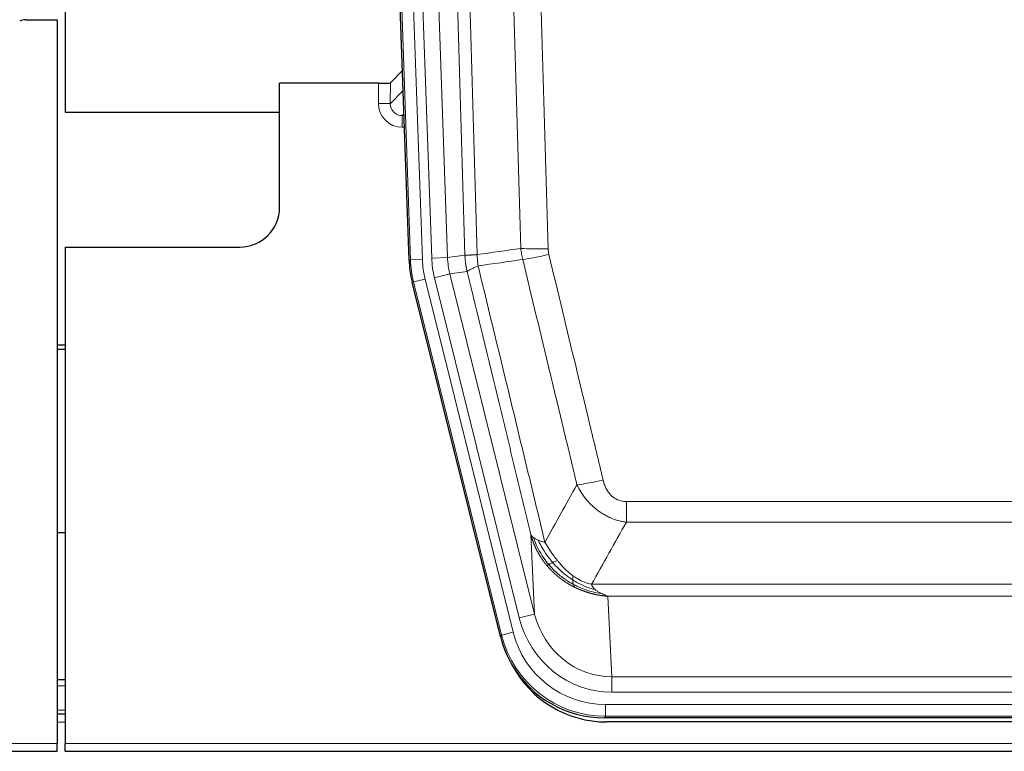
# Model space of a CAD drawing. Header units: inches. Extents: x 0 to 17820, y -10 to 12600.
# Tile 13 of 256: x 3253 to 3501, y 3936 to 4120. Entities that reach past the tile are written whole.
import ezdxf

# ---------------------------------------------------------------- set-up
doc = ezdxf.new("R2010")
doc.units = ezdxf.units.IN
doc.layers.add('1', color=7, linetype='Continuous', true_color=0xffffff)

msp = doc.modelspace()

# ---------------------------------------------------------------- linework, layer by layer
at = {"layer": '1', "color": 2, "linetype": 'Continuous', "lineweight": 25}
for p, q in [((3264.143, 4520.077), (3264.143, 4096.566)), ((3350.739, 4059.301), (3337.621, 4434.947)), ((3254.186, 4119.816), (3262.143, 4119.816)), ((3262.143, 4119.816), (3262.143, 3937.537)), ((3349.072, 4107.038), (3346.045, 4103.903)), ((3343.046, 4103.802), (3318.143, 4103.802)), ((3318.143, 4072.566), (3318.143, 4103.802)), ((3264.143, 4096.566), (3318.142, 4096.566)), ((3264.143, 4062.566), (3308.143, 4062.566)), ((3264.143, 4062.566), (3264.143, 3937.537)), ((3373.778, 3964.462), (3351.524, 4053.719)), ((3264.143, 4037.834), (3262.143, 4037.834)), ((3262.143, 4036.834), (3264.143, 4036.834)), ((3264.146, 3990.566), (3262.158, 3990.566)), ((3264.141, 3953.566), (3262.127, 3953.566)), ((3264.141, 3944.967), (3262.127, 3944.967)), ((3616.346, 3944.022), (3399.94, 3944.022)), ((3615.755, 3942.979), (3400.532, 3942.979)), ((2774.143, 3935.589), (3262.143, 3935.589)), ((3262.143, 3935.589), (3262.143, 3937.537)), ((3264.143, 3935.589), (3264.143, 3937.537)), ((3264.143, 3935.589), (3752.143, 3935.589))]:
    msp.add_line(p, q, dxfattribs=at)
at = {"layer": '1', "color": 110, "linetype": 'Continuous', "lineweight": 13}
for p, q in [((3351.113, 4059.354), (3338.002, 4434.797)), ((3340.996, 4434.901), (3354.107, 4059.458)), ((3343.388, 4433.959), (3356.454, 4059.788)), ((3347.38, 4434.098), (3360.446, 4059.927)), ((3343.036, 4098.754), (3343.046, 4103.802)), ((3346.045, 4103.903), (3346.034, 4098.672)), ((3346.034, 4098.672), (3349.248, 4102)), ((3349.454, 4096.107), (3349.027, 4095.665)), ((3349.027, 4095.665), (3349.027, 4092.745)), ((3349.027, 4095.665), (3349.469, 4095.665)), ((3349.027, 4092.745), (3349.571, 4092.745)), ((3354.107, 4059.458), (3351.113, 4059.354)), ((3356.454, 4059.788), (3360.446, 4059.927)), ((3360.446, 4059.927), (3364.822, 4060.543)), ((3350.739, 4059.301), (3351.113, 4059.354)), ((3354.804, 4054.496), (3351.897, 4053.772)), ((3354.804, 4054.496), (3376.978, 3965.562)), ((3357.151, 4054.826), (3361.027, 4055.793)), ((3378.503, 3969.188), (3357.151, 4054.826)), ((3365.379, 4056.404), (3361.027, 4055.793)), ((3361.027, 4055.793), (3382.379, 3970.155)), ((3351.897, 4053.772), (3351.524, 4053.719)), ((3374.071, 3964.837), (3351.897, 4053.772)), ((3405.472, 3993.268), (3405.472, 3998.509)), ((3405.472, 3998.509), (3610.815, 3998.509)), ((3610.815, 3993.268), (3405.472, 3993.268)), ((3382.379, 3970.155), (3381.421, 3990.21)), ((3396.74, 3977.649), (3619.546, 3977.649)), ((3400.853, 3974.619), (3401.822, 3954.34)), ((3615.433, 3974.619), (3400.853, 3974.619)), ((3378.503, 3969.188), (3382.379, 3970.155)), ((3376.978, 3965.562), (3374.071, 3964.837)), ((3373.778, 3964.462), (3374.071, 3964.837)), ((3401.822, 3950.477), (3401.822, 3954.34)), ((3401.822, 3954.34), (3614.465, 3954.34)), ((3264.141, 3952.112), (3262.127, 3952.112)), ((3614.465, 3950.477), (3401.822, 3950.477)), ((3264.141, 3945.937), (3262.127, 3945.937)), ((3400.233, 3944.397), (3400.233, 3947.393)), ((3400.233, 3947.393), (3616.053, 3947.393)), ((3264.141, 3942.967), (3262.127, 3942.967)), ((3400.233, 3944.397), (3399.94, 3944.022)), ((3616.053, 3944.397), (3400.233, 3944.397)), ((2774.143, 3937.537), (3262.143, 3937.537)), ((3264.143, 3937.537), (3752.143, 3937.537))]:
    msp.add_line(p, q, dxfattribs=at)
at = {"layer": '1', "color": 2, "linetype": 'Continuous', "lineweight": 25}
msp.add_arc((3308.143, 4072.566), 10, 270, 0, dxfattribs=at)
for centre, major_axis, ratio, start_param, end_param in [((3254.189, 4116.812), (0.923, -2.86), 0.9982885, 2.8298327, 3.3530369), ((3343.046, 4103.907), (-3, 0), 0.0349646, 1.5706703, 3.1078402), ((3377.759, 4060.252, 0), (26.774, 3.763), 0.9986144, 3.0370169, 3.2461684), ((3399.998, 3971.059, 0), (16.66, 21.323), 0.9977958, 2.4794378, 2.7643876), ((3400.557, 3969.995), (16.639, 21.297), 0.9990195, 2.7203481, 3.8043419), ((3399.998, 3971.059, 0), (16.66, 21.323), 0.9977958, 2.7643876, 3.8037475)]:
    msp.add_ellipse(centre, major_axis=major_axis, ratio=ratio, start_param=start_param, end_param=end_param, dxfattribs=at)
at = {"layer": '1', "color": 110, "linetype": 'Continuous', "lineweight": 13}
for centre, major_axis, ratio, start_param, end_param in [((3349.039, 4098.754), (-3.237, -5.067), 0.9977321, 5.2798208, 6.8506171), ((3343.036, 4098.676), (-3, 0.006), 0.0261769, 3.175273, 4.7124429), ((3349.039, 4098.676), (-1.726, -2.474), 0.9943829, 5.3201387, 6.890935), ((3385.776, 4063.247), (-9.996, -0.288), 0.1133347, 0.8101184, 1.5675278), ((3378.125, 4060.304, 0), (23.799, 3.345), 0.9986144, 3.0370169, 3.2461684), ((3380.472, 4060.634), (-23.799, -3.345), 0.9986144, 6.1786096, 6.387761), ((3380.472, 4060.634), (-19.844, -2.789), 0.9980617, 6.1786096, 6.387761), ((3385.964, 4061.841), (-9.719, -2.353), 0.1107863, 0.7983441, 1.5439815), ((3378.125, 4060.304), (-26.766, -3.762), 0.9989218, 6.1786096, 6.387761), ((3399.625, 4005.267), (-9.722, -2.342), 0.1329353, 0.7958322, 1.5387903), ((3401.742, 3975.323), (1.001, -20.961), 0.9530564, 4.9157844, 6.2370968), ((3401.742, 3975.323, 0), (1.185, -24.82), 0.9658521, 4.9157844, 6.2370968), ((3400.284, 3971.426, 0), (14.809, 18.954), 0.9977958, 2.4794378, 3.8037475), ((3400.284, 3971.426), (-16.651, -21.313), 0.9982842, 5.6210305, 6.9453401)]:
    msp.add_ellipse(centre, major_axis=major_axis, ratio=ratio, start_param=start_param, end_param=end_param, dxfattribs=at)
for points, knots in [([(3364.822, 4060.543), (3364.378, 4075.953), (3363.472, 4106.798), (3362.065, 4153.14), (3361.095, 4184.083), (3360.54, 4201.503), (3360.479, 4203.438), (3360.355, 4207.31), (3360.169, 4213.118), (3359.732, 4226.671), (3359.354, 4238.293), (3359.036, 4247.979), (3358.972, 4249.916), (3358.844, 4253.791), (3358.652, 4259.603), (3358.202, 4273.165), (3357.812, 4284.79), (3357.026, 4308.038), (3355.962, 4339.037), (3354.322, 4385.534), (3353.197, 4416.532), (3352.627, 4432.031)], [0, 0, 0, 0, 0.125, 0.25, 0.375, 0.375, 0.390625, 0.390625, 0.40625, 0.4375, 0.5, 0.5, 0.515625, 0.515625, 0.53125, 0.5625, 0.625, 0.625, 0.75, 0.875, 1, 1, 1, 1]), ([(3355.683, 4433.507), (3356.254, 4417.952), (3357.382, 4386.842), (3359.027, 4340.178), (3360.093, 4309.068), (3360.882, 4285.735), (3361.273, 4274.069), (3361.724, 4260.458), (3361.917, 4254.625), (3362.045, 4250.736), (3362.109, 4248.791), (3362.428, 4239.07), (3362.807, 4227.407), (3363.245, 4213.804), (3363.432, 4207.975), (3363.556, 4204.089), (3363.618, 4202.147), (3364.174, 4184.664), (3365.147, 4153.608), (3366.558, 4107.097), (3367.466, 4076.14), (3367.912, 4060.673)], [0, 0, 0, 0, 0.125, 0.25, 0.375, 0.375, 0.4375, 0.46875, 0.484375, 0.484375, 0.5, 0.5, 0.5625, 0.59375, 0.609375, 0.609375, 0.625, 0.625, 0.75, 0.875, 1, 1, 1, 1]), ([(3378.909, 4062.228), (3378.47, 4077.447), (3377.579, 4107.909), (3376.657, 4138.418), (3375.954, 4161.318), (3375.718, 4168.955), (3375.241, 4184.233), (3375.001, 4191.876), (3374.275, 4214.811), (3373.783, 4230.108), (3373.159, 4249.238), (3373.033, 4253.064), (3372.782, 4260.716), (3372.403, 4272.194), (3372.02, 4283.672), (3371.248, 4306.629), (3370.205, 4337.237), (3368.595, 4383.152), (3367.493, 4413.763), (3366.935, 4429.068)], [0, 0, 0, 0, 0.125, 0.25, 0.25, 0.3125, 0.3125, 0.375, 0.375, 0.5, 0.5, 0.53125, 0.53125, 0.5625, 0.625, 0.625, 0.75, 0.875, 1, 1, 1, 1]), ([(3373.818, 4429.411), (3374.375, 4414.087), (3375.476, 4383.438), (3377.084, 4337.466), (3378.126, 4306.819), (3378.896, 4283.834), (3379.279, 4272.342), (3379.657, 4260.849), (3379.909, 4253.188), (3380.034, 4249.357), (3380.657, 4230.204), (3381.149, 4214.887), (3381.874, 4191.923), (3382.114, 4184.271), (3382.59, 4168.974), (3382.826, 4161.328), (3383.528, 4138.399), (3384.448, 4107.852), (3385.339, 4077.351), (3385.776, 4062.113)], [0, 0, 0, 0, 0.125, 0.25, 0.375, 0.375, 0.4375, 0.46875, 0.46875, 0.5, 0.5, 0.625, 0.625, 0.6875, 0.6875, 0.75, 0.75, 0.875, 1, 1, 1, 1]), ([(3385.964, 4060.702), (3385.908, 4060.934), (3385.864, 4061.168), (3385.802, 4061.638), (3385.783, 4061.875), (3385.776, 4062.113)], [0, 0, 0, 0, 0.5, 0.5, 1, 1, 1, 1]), ([(3364.822, 4060.543), (3364.823, 4060.542), (3364.825, 4060.542), (3364.828, 4060.542), (3364.832, 4060.542), (3364.835, 4060.541), (3364.839, 4060.541), (3364.843, 4060.541), (3364.847, 4060.54), (3364.852, 4060.54), (3364.857, 4060.54), (3364.862, 4060.54), (3364.867, 4060.539), (3364.873, 4060.539), (3364.879, 4060.539), (3364.885, 4060.539), (3364.891, 4060.538), (3364.898, 4060.538), (3364.905, 4060.538), (3364.912, 4060.538), (3364.919, 4060.538), (3364.927, 4060.537), (3364.935, 4060.537), (3364.943, 4060.537), (3364.951, 4060.537), (3364.96, 4060.537), (3364.969, 4060.537), (3364.978, 4060.537), (3364.987, 4060.536), (3364.997, 4060.536), (3365.007, 4060.536), (3365.017, 4060.536), (3365.027, 4060.536), (3365.038, 4060.536), (3365.049, 4060.536), (3365.06, 4060.536), (3365.071, 4060.536), (3365.083, 4060.536), (3365.095, 4060.536), (3365.107, 4060.536), (3365.119, 4060.536), (3365.132, 4060.536), (3365.144, 4060.536), (3365.158, 4060.536), (3365.171, 4060.536), (3365.185, 4060.536), (3365.198, 4060.536), (3365.212, 4060.536), (3365.227, 4060.536), (3365.241, 4060.536), (3365.256, 4060.536), (3365.271, 4060.536), (3365.287, 4060.536), (3365.302, 4060.537), (3365.318, 4060.537), (3365.334, 4060.537), (3365.35, 4060.537), (3365.367, 4060.537), (3365.383, 4060.537), (3365.4, 4060.538), (3365.418, 4060.538), (3365.435, 4060.538), (3365.453, 4060.538), (3365.471, 4060.539), (3365.489, 4060.539), (3365.507, 4060.539), (3365.526, 4060.539), (3365.545, 4060.54), (3365.564, 4060.54), (3365.584, 4060.54), (3365.603, 4060.541), (3365.623, 4060.541), (3365.643, 4060.542), (3365.663, 4060.542), (3365.684, 4060.542), (3365.705, 4060.543), (3365.732, 4060.543), (3365.766, 4060.544), (3365.806, 4060.545), (3365.848, 4060.546), (3365.891, 4060.548), (3365.934, 4060.549), (3365.978, 4060.551), (3366.023, 4060.552), (3366.068, 4060.554), (3366.114, 4060.556), (3366.162, 4060.558), (3366.21, 4060.56), (3366.258, 4060.562), (3366.308, 4060.564), (3366.358, 4060.567), (3366.409, 4060.569), (3366.46, 4060.572), (3366.513, 4060.574), (3366.566, 4060.577), (3366.62, 4060.58), (3366.675, 4060.584), (3366.73, 4060.587), (3366.786, 4060.59), (3366.843, 4060.594), (3366.9, 4060.597), (3366.958, 4060.601), (3367.017, 4060.605), (3367.077, 4060.609), (3367.137, 4060.613), (3367.198, 4060.617), (3367.26, 4060.622), (3367.322, 4060.626), (3367.385, 4060.631), (3367.449, 4060.636), (3367.513, 4060.641), (3367.578, 4060.646), (3367.643, 4060.651), (3367.709, 4060.656), (3367.776, 4060.662), (3367.844, 4060.667), (3367.889, 4060.671), (3367.912, 4060.673)], [0, 0, 0, 0, 0.0066687, 0.0133374, 0.0200061, 0.0266746, 0.0333432, 0.0400116, 0.0466801, 0.0533484, 0.0600168, 0.066685, 0.0733532, 0.0800214, 0.0866895, 0.0933575, 0.1000255, 0.1066935, 0.1133614, 0.1200292, 0.126697, 0.1333647, 0.1400324, 0.1467001, 0.1533676, 0.1600352, 0.1667026, 0.1733701, 0.1800374, 0.1867047, 0.193372, 0.2000392, 0.2067064, 0.2133735, 0.2200405, 0.2267075, 0.2333745, 0.2400414, 0.2467082, 0.253375, 0.2600418, 0.2667085, 0.2733751, 0.2800417, 0.2867082, 0.2933747, 0.3000412, 0.3067075, 0.3133739, 0.3200401, 0.3267064, 0.3333725, 0.3400387, 0.3467047, 0.3533708, 0.3600367, 0.3667026, 0.3733685, 0.3800343, 0.3867001, 0.3933658, 0.4000315, 0.4066971, 0.4133626, 0.4200281, 0.4266936, 0.433359, 0.4400243, 0.4466896, 0.4533549, 0.4600201, 0.4666852, 0.4733503, 0.4800154, 0.4866804, 0.4933453, 0.5000102, 0.5125098, 0.5250093, 0.5375088, 0.5500082, 0.5625077, 0.5750071, 0.5875066, 0.600006, 0.6125054, 0.6250049, 0.6375043, 0.6500037, 0.6625032, 0.6750026, 0.6875021, 0.7000016, 0.7125011, 0.7250006, 0.7375001, 0.7499997, 0.7624993, 0.7749989, 0.7874985, 0.7999982, 0.812498, 0.8249977, 0.8374975, 0.8499974, 0.8624973, 0.8749972, 0.8874972, 0.8999973, 0.9124974, 0.9249976, 0.9374978, 0.9499981, 0.9624985, 0.9749989, 0.9874994, 1, 1, 1, 1]), ([(3365.379, 4056.404), (3365.374, 4056.425), (3365.364, 4056.467), (3365.348, 4056.532), (3365.333, 4056.597), (3365.318, 4056.663), (3365.303, 4056.731), (3365.287, 4056.801), (3365.272, 4056.871), (3365.257, 4056.943), (3365.241, 4057.016), (3365.226, 4057.09), (3365.21, 4057.166), (3365.195, 4057.243), (3365.18, 4057.321), (3365.165, 4057.4), (3365.149, 4057.481), (3365.134, 4057.563), (3365.12, 4057.647), (3365.105, 4057.732), (3365.09, 4057.818), (3365.076, 4057.905), (3365.062, 4057.994), (3365.047, 4058.084), (3365.034, 4058.175), (3365.02, 4058.267), (3365.007, 4058.361), (3364.986, 4058.512), (3364.96, 4058.714), (3364.932, 4058.961), (3364.908, 4059.19), (3364.889, 4059.402), (3364.873, 4059.595), (3364.86, 4059.771), (3364.85, 4059.928), (3364.842, 4060.067), (3364.836, 4060.189), (3364.831, 4060.292), (3364.828, 4060.377), (3364.826, 4060.444), (3364.824, 4060.493), (3364.823, 4060.524), (3364.823, 4060.538), (3364.822, 4060.543)], [0, 0, 0, 0, 0.0155037, 0.0313049, 0.0474035, 0.0637997, 0.0804935, 0.097485, 0.1147743, 0.1323613, 0.1502462, 0.1684289, 0.1869096, 0.2056883, 0.224765, 0.2441397, 0.2638126, 0.2837835, 0.3040527, 0.32462, 0.3454856, 0.3666494, 0.3881116, 0.409872, 0.4319308, 0.454288, 0.4769435, 0.4998975, 0.5635611, 0.6228928, 0.6778927, 0.7285606, 0.7748966, 0.8169007, 0.8545729, 0.8879131, 0.9169214, 0.9415977, 0.9619421, 0.9779545, 0.989635, 0.9969835, 1, 1, 1, 1]), ([(3368.124, 4057.839), (3368.049, 4058.305), (3368.006, 4058.775), (3367.948, 4059.72), (3367.933, 4060.195), (3367.912, 4060.673)], [0, 0, 0, 0, 0.5, 0.5, 1, 1, 1, 1]), ([(3393.045, 4002.705), (3391.91, 4007.426), (3390.773, 4012.148), (3388.498, 4021.597), (3387.359, 4026.322), (3383.94, 4040.503), (3381.656, 4049.963), (3379.367, 4059.428)], [0, 0, 0, 0, 0.25, 0.25, 0.5, 0.5, 1, 1, 1, 1]), ([(3385.964, 4060.702), (3388.249, 4051.224), (3390.53, 4041.751), (3393.946, 4027.55), (3395.083, 4022.818), (3397.356, 4013.357), (3398.491, 4008.628), (3399.625, 4003.9)], [0, 0, 0, 0, 0.5, 0.5, 0.75, 0.75, 1, 1, 1, 1]), ([(3365.379, 4056.404), (3365.4, 4056.455), (3365.478, 4056.522), (3365.741, 4056.688), (3365.927, 4056.789), (3366.399, 4057.025), (3366.684, 4057.162), (3367.342, 4057.473), (3367.715, 4057.646), (3368.124, 4057.839)], [0, 0, 0, 0, 0.25, 0.25, 0.5, 0.5, 0.75, 0.75, 1, 1, 1, 1]), ([(3368.124, 4057.839), (3370.946, 4046.214), (3373.762, 4034.598), (3377.975, 4017.187), (3379.378, 4011.385), (3382.181, 3999.787), (3383.58, 3993.99), (3384.978, 3988.196)], [0, 0, 0, 0, 0.5, 0.5, 0.75, 0.75, 1, 1, 1, 1]), ([(3381.421, 3990.21), (3380.091, 3995.718), (3378.758, 4001.228), (3376.09, 4012.252), (3374.755, 4017.767), (3370.744, 4034.316), (3368.064, 4045.356), (3365.379, 4056.404)], [0, 0, 0, 0, 0.25, 0.25, 0.5, 0.5, 1, 1, 1, 1]), ([(3405.472, 3993.268), (3405.137, 3993.317), (3404.804, 3993.376), (3404.141, 3993.515), (3403.813, 3993.594), (3402.837, 3993.865), (3402.199, 3994.087), (3401.496, 3994.384), (3401.418, 3994.418), (3401.263, 3994.486), (3401.186, 3994.521), (3400.954, 3994.628), (3400.801, 3994.702), (3400.347, 3994.93), (3399.752, 3995.254), (3399.179, 3995.615), (3398.758, 3995.901), (3398.549, 3996.047), (3398.344, 3996.198), (3398.207, 3996.301), (3398.14, 3996.352), (3397.534, 3996.822), (3397.026, 3997.27), (3396.307, 3997.986), (3396.074, 3998.233), (3395.736, 3998.613), (3395.625, 3998.741), (3395.407, 3999.002), (3395.299, 3999.134), (3394.772, 3999.801), (3394.384, 4000.356), (3393.669, 4001.502), (3393.342, 4002.095), (3393.045, 4002.705)], [0, 0, 0, 0, 0.0625, 0.0625, 0.125, 0.125, 0.25, 0.25, 0.265625, 0.265625, 0.28125, 0.28125, 0.3125, 0.3125, 0.375, 0.4375, 0.4375, 0.46875, 0.484375, 0.484375, 0.5, 0.5, 0.625, 0.625, 0.6875, 0.6875, 0.71875, 0.71875, 0.75, 0.75, 0.875, 0.875, 1, 1, 1, 1]), ([(3405.472, 3998.509), (3405.289, 3998.509), (3405.107, 3998.517), (3404.743, 3998.549), (3404.563, 3998.573), (3404.208, 3998.638), (3404.032, 3998.679), (3403.686, 3998.779), (3403.515, 3998.838), (3403.304, 3998.923), (3403.262, 3998.941), (3403.178, 3998.977), (3403.054, 3999.033), (3402.932, 3999.094), (3402.693, 3999.222), (3402.386, 3999.408), (3402.098, 3999.625), (3401.925, 3999.77), (3401.891, 3999.8), (3401.823, 3999.86), (3401.789, 3999.89), (3401.689, 3999.983), (3401.624, 4000.046), (3401.435, 4000.24), (3401.315, 4000.374), (3401.089, 4000.651), (3400.982, 4000.794), (3400.779, 4001.09), (3400.683, 4001.242), (3400.57, 4001.437), (3400.548, 4001.476), (3400.504, 4001.555), (3400.483, 4001.594), (3400.419, 4001.714), (3400.378, 4001.794), (3400.259, 4002.037), (3400.186, 4002.2), (3400.049, 4002.531), (3399.985, 4002.698), (3399.809, 4003.205), (3399.709, 4003.55), (3399.625, 4003.9)], [0, 0, 0, 0, 0.0625, 0.0625, 0.125, 0.125, 0.1875, 0.1875, 0.25, 0.25, 0.265625, 0.265625, 0.28125, 0.3125, 0.3125, 0.375, 0.4375, 0.4375, 0.453125, 0.453125, 0.46875, 0.46875, 0.5, 0.5, 0.5625, 0.5625, 0.625, 0.625, 0.6875, 0.6875, 0.703125, 0.703125, 0.71875, 0.71875, 0.75, 0.75, 0.8125, 0.8125, 0.875, 0.875, 1, 1, 1, 1]), ([(3385.453, 3982.383), (3385.441, 3982.397), (3385.418, 3982.425), (3385.383, 3982.468), (3385.348, 3982.511), (3385.312, 3982.554), (3385.276, 3982.599), (3385.239, 3982.644), (3385.202, 3982.69), (3385.165, 3982.737), (3385.127, 3982.784), (3385.089, 3982.832), (3385.051, 3982.881), (3385.012, 3982.931), (3384.973, 3982.981), (3384.933, 3983.033), (3384.894, 3983.085), (3384.853, 3983.137), (3384.813, 3983.191), (3384.772, 3983.245), (3384.731, 3983.3), (3384.69, 3983.356), (3384.648, 3983.413), (3384.606, 3983.47), (3384.564, 3983.529), (3384.522, 3983.588), (3384.479, 3983.648), (3384.436, 3983.708), (3384.393, 3983.77), (3384.35, 3983.832), (3384.306, 3983.895), (3384.262, 3983.959), (3384.218, 3984.024), (3384.174, 3984.09), (3384.129, 3984.156), (3384.085, 3984.224), (3384.04, 3984.292), (3383.995, 3984.361), (3383.95, 3984.431), (3383.904, 3984.502), (3383.859, 3984.574), (3383.814, 3984.646), (3383.768, 3984.72), (3383.722, 3984.794), (3383.676, 3984.869), (3383.63, 3984.945), (3383.584, 3985.022), (3383.538, 3985.1), (3383.492, 3985.179), (3383.446, 3985.259), (3383.4, 3985.339), (3383.354, 3985.421), (3383.307, 3985.503), (3383.261, 3985.587), (3383.215, 3985.671), (3383.169, 3985.756), (3383.122, 3985.842), (3383.076, 3985.929), (3383.03, 3986.017), (3382.984, 3986.106), (3382.938, 3986.196), (3382.893, 3986.287), (3382.847, 3986.379), (3382.801, 3986.472), (3382.756, 3986.566), (3382.71, 3986.66), (3382.665, 3986.756), (3382.62, 3986.853), (3382.576, 3986.95), (3382.531, 3987.049), (3382.487, 3987.148), (3382.442, 3987.249), (3382.398, 3987.35), (3382.355, 3987.453), (3382.311, 3987.556), (3382.268, 3987.661), (3382.225, 3987.766), (3382.183, 3987.872), (3382.141, 3987.98), (3382.099, 3988.088), (3382.057, 3988.198), (3382.016, 3988.308), (3381.976, 3988.42), (3381.935, 3988.532), (3381.895, 3988.645), (3381.856, 3988.76), (3381.817, 3988.875), (3381.778, 3988.991), (3381.74, 3989.109), (3381.702, 3989.227), (3381.665, 3989.347), (3381.629, 3989.467), (3381.593, 3989.588), (3381.557, 3989.711), (3381.522, 3989.834), (3381.488, 3989.958), (3381.454, 3990.084), (3381.432, 3990.168), (3381.421, 3990.21)], [0, 0, 0, 0, 0.0060657, 0.012223, 0.0184718, 0.0248123, 0.0312443, 0.0377679, 0.0443831, 0.0510899, 0.0578883, 0.0647782, 0.0717598, 0.0788329, 0.0859977, 0.093254, 0.1006019, 0.1080414, 0.1155725, 0.1231952, 0.1309095, 0.1387154, 0.1466129, 0.1546019, 0.1626826, 0.1708549, 0.1791188, 0.1874742, 0.1959213, 0.20446, 0.2130903, 0.2218121, 0.2306256, 0.2395307, 0.2485274, 0.2576156, 0.2667955, 0.276067, 0.2854301, 0.2948848, 0.3044311, 0.314069, 0.3237985, 0.3336196, 0.3435324, 0.3535367, 0.3636326, 0.3738202, 0.3840993, 0.3944701, 0.4049324, 0.4154864, 0.426132, 0.4368691, 0.4476979, 0.4586183, 0.4696303, 0.480734, 0.4919292, 0.503216, 0.5145945, 0.5260645, 0.5376262, 0.5492795, 0.5610244, 0.5728609, 0.584789, 0.5968087, 0.60892, 0.621123, 0.6334175, 0.6458037, 0.6582815, 0.6708509, 0.6835119, 0.6962645, 0.7091087, 0.7220445, 0.735072, 0.748191, 0.7614017, 0.774704, 0.7880979, 0.8015834, 0.8151605, 0.8288293, 0.8425896, 0.8564416, 0.8703852, 0.8844204, 0.8985472, 0.9127656, 0.9270756, 0.9414773, 0.9559705, 0.9705554, 0.9852319, 1, 1, 1, 1]), ([(3381.421, 3990.21), (3381.478, 3990.067), (3381.561, 3989.93), (3381.774, 3989.668), (3381.905, 3989.544), (3382.06, 3989.427)], [0, 0, 0, 0, 0.5, 0.5, 1, 1, 1, 1]), ([(3385.943, 3982.613), (3385.508, 3983.124), (3385.098, 3983.653), (3383.569, 3985.835), (3382.673, 3987.614), (3382.06, 3989.427)], [0, 0, 0, 0, 0.25, 0.25, 1, 1, 1, 1]), ([(3382.06, 3989.427), (3382.217, 3989.302), (3382.397, 3989.183), (3382.801, 3988.959), (3383.026, 3988.854), (3383.271, 3988.755)], [0, 0, 0, 0, 0.5, 0.5, 1, 1, 1, 1]), ([(3386.929, 3983.14), (3386.557, 3983.572), (3386.201, 3984.017), (3384.84, 3985.835), (3383.969, 3987.29), (3383.271, 3988.755)], [0, 0, 0, 0, 0.25, 0.25, 1, 1, 1, 1]), ([(3383.271, 3988.755), (3383.517, 3988.649), (3383.783, 3988.549), (3384.353, 3988.362), (3384.657, 3988.276), (3384.978, 3988.196)], [0, 0, 0, 0, 0.5, 0.5, 1, 1, 1, 1]), ([(3388.153, 3983.589), (3387.854, 3983.959), (3387.564, 3984.337), (3386.437, 3985.867), (3385.671, 3987.056), (3384.978, 3988.196)], [0, 0, 0, 0, 0.25, 0.25, 1, 1, 1, 1]), ([(3385.453, 3982.383), (3385.489, 3982.39), (3385.531, 3982.404), (3385.637, 3982.45), (3385.699, 3982.481), (3385.825, 3982.548), (3385.881, 3982.579), (3385.943, 3982.613)], [0, 0, 0, 0, 0.375, 0.375, 0.75, 0.75, 1, 1, 1, 1]), ([(3385.943, 3982.613), (3385.974, 3982.63), (3386.006, 3982.648), (3386.141, 3982.723), (3386.254, 3982.786), (3386.503, 3982.922), (3386.639, 3982.995), (3386.831, 3983.092), (3386.88, 3983.116), (3386.929, 3983.14)], [0, 0, 0, 0, 0.125, 0.125, 0.5, 0.5, 0.875, 0.875, 1, 1, 1, 1]), ([(3392.141, 3977.613), (3391.852, 3977.768), (3391.566, 3977.931), (3390.432, 3978.608), (3389.608, 3979.181), (3388.044, 3980.441), (3387.302, 3981.128), (3386.384, 3982.108), (3386.161, 3982.358), (3385.943, 3982.613)], [0, 0, 0, 0, 0.125, 0.125, 0.5, 0.5, 0.875, 0.875, 1, 1, 1, 1]), ([(3386.929, 3983.14), (3387.028, 3983.189), (3387.129, 3983.236), (3387.386, 3983.351), (3387.543, 3983.415), (3387.854, 3983.521), (3388.007, 3983.564), (3388.153, 3983.589)], [0, 0, 0, 0, 0.25, 0.25, 0.625, 0.625, 1, 1, 1, 1]), ([(3391.972, 3978.729), (3391.744, 3978.875), (3391.516, 3979.027), (3390.615, 3979.653), (3389.955, 3980.168), (3388.686, 3981.28), (3388.076, 3981.875), (3387.304, 3982.712), (3387.115, 3982.925), (3386.929, 3983.14)], [0, 0, 0, 0, 0.125, 0.125, 0.5, 0.5, 0.875, 0.875, 1, 1, 1, 1]), ([(3392.123, 3979.711), (3391.942, 3979.841), (3391.764, 3979.977), (3391.057, 3980.536), (3390.542, 3980.995), (3389.548, 3981.976), (3389.069, 3982.498), (3388.454, 3983.221), (3388.303, 3983.404), (3388.153, 3983.589)], [0, 0, 0, 0, 0.125, 0.125, 0.5, 0.5, 0.875, 0.875, 1, 1, 1, 1]), ([(3392.456, 3976.901), (3392.434, 3976.912), (3392.39, 3976.933), (3392.324, 3976.966), (3392.258, 3976.999), (3392.192, 3977.033), (3392.126, 3977.067), (3392.06, 3977.101), (3391.993, 3977.135), (3391.927, 3977.17), (3391.861, 3977.205), (3391.794, 3977.241), (3391.728, 3977.276), (3391.661, 3977.312), (3391.595, 3977.349), (3391.528, 3977.385), (3391.462, 3977.422), (3391.395, 3977.46), (3391.328, 3977.497), (3391.261, 3977.535), (3391.195, 3977.574), (3391.128, 3977.612), (3391.061, 3977.651), (3390.994, 3977.691), (3390.927, 3977.73), (3390.86, 3977.77), (3390.793, 3977.811), (3390.726, 3977.851), (3390.659, 3977.892), (3390.592, 3977.934), (3390.525, 3977.975), (3390.458, 3978.017), (3390.391, 3978.06), (3390.324, 3978.102), (3390.257, 3978.146), (3390.19, 3978.189), (3390.122, 3978.233), (3390.055, 3978.277), (3389.988, 3978.321), (3389.921, 3978.366), (3389.854, 3978.412), (3389.787, 3978.457), (3389.72, 3978.503), (3389.653, 3978.549), (3389.586, 3978.596), (3389.519, 3978.643), (3389.452, 3978.69), (3389.385, 3978.738), (3389.318, 3978.786), (3389.251, 3978.835), (3389.184, 3978.884), (3389.117, 3978.933), (3389.05, 3978.982), (3388.983, 3979.032), (3388.917, 3979.083), (3388.85, 3979.133), (3388.783, 3979.185), (3388.717, 3979.236), (3388.65, 3979.288), (3388.584, 3979.34), (3388.517, 3979.393), (3388.451, 3979.446), (3388.385, 3979.499), (3388.318, 3979.553), (3388.252, 3979.607), (3388.186, 3979.662), (3388.12, 3979.716), (3388.054, 3979.772), (3387.988, 3979.827), (3387.922, 3979.884), (3387.857, 3979.94), (3387.791, 3979.997), (3387.726, 3980.054), (3387.66, 3980.112), (3387.595, 3980.17), (3387.53, 3980.228), (3387.464, 3980.287), (3387.399, 3980.346), (3387.334, 3980.406), (3387.27, 3980.466), (3387.205, 3980.527), (3387.14, 3980.587), (3387.076, 3980.649), (3387.012, 3980.71), (3386.947, 3980.772), (3386.883, 3980.835), (3386.819, 3980.898), (3386.756, 3980.961), (3386.692, 3981.025), (3386.628, 3981.089), (3386.565, 3981.153), (3386.502, 3981.218), (3386.439, 3981.283), (3386.376, 3981.349), (3386.313, 3981.415), (3386.25, 3981.481), (3386.188, 3981.548), (3386.126, 3981.616), (3386.064, 3981.683), (3386.002, 3981.752), (3385.94, 3981.82), (3385.878, 3981.889), (3385.817, 3981.958), (3385.756, 3982.028), (3385.695, 3982.098), (3385.634, 3982.169), (3385.573, 3982.24), (3385.513, 3982.312), (3385.473, 3982.359), (3385.453, 3982.383)], [0, 0, 0, 0, 0.0082024, 0.0164263, 0.0246716, 0.0329384, 0.0412265, 0.0495362, 0.0578672, 0.0662198, 0.0745938, 0.0829892, 0.0914062, 0.0998446, 0.1083045, 0.1167859, 0.1252887, 0.1338131, 0.1423589, 0.1509263, 0.1595151, 0.1681255, 0.1767574, 0.1854108, 0.1940858, 0.2027822, 0.2115002, 0.2202398, 0.2290008, 0.2377835, 0.2465876, 0.2554134, 0.2642606, 0.2731295, 0.2820199, 0.2909319, 0.2998654, 0.3088206, 0.3177973, 0.3267956, 0.3358154, 0.3448569, 0.35392, 0.3630047, 0.3721109, 0.3812388, 0.3903883, 0.3995594, 0.4087522, 0.4179665, 0.4272025, 0.4364601, 0.4457393, 0.4550402, 0.4643627, 0.4737069, 0.4830727, 0.4924601, 0.5018692, 0.5113, 0.5207524, 0.5302265, 0.5397222, 0.5492397, 0.5587788, 0.5683395, 0.577922, 0.5875261, 0.5971519, 0.6067994, 0.6164686, 0.6261595, 0.6358721, 0.6456064, 0.6553624, 0.6651401, 0.6749395, 0.6847606, 0.6946034, 0.704468, 0.7143542, 0.7242622, 0.734192, 0.7441434, 0.7541166, 0.7641115, 0.7741282, 0.7841666, 0.7942268, 0.8043087, 0.8144123, 0.8245377, 0.8346848, 0.8448538, 0.8550444, 0.8652568, 0.875491, 0.885747, 0.8960247, 0.9063242, 0.9166455, 0.9269886, 0.9373534, 0.9477401, 0.9581485, 0.9685787, 0.9790306, 0.9895044, 1, 1, 1, 1]), ([(3391.972, 3978.729), (3391.971, 3978.827), (3391.972, 3978.924), (3391.986, 3979.159), (3392.002, 3979.292), (3392.05, 3979.529), (3392.082, 3979.632), (3392.123, 3979.711)], [0, 0, 0, 0, 0.25, 0.25, 0.625, 0.625, 1, 1, 1, 1]), ([(3392.141, 3977.613), (3392.129, 3977.653), (3392.117, 3977.695), (3392.073, 3977.864), (3392.044, 3978), (3392, 3978.284), (3391.985, 3978.433), (3391.975, 3978.631), (3391.973, 3978.68), (3391.972, 3978.729)], [0, 0, 0, 0, 0.125, 0.125, 0.5, 0.5, 0.875, 0.875, 1, 1, 1, 1]), ([(3397.611, 3976.311), (3396.201, 3976.631), (3394.764, 3977.172), (3392.894, 3978.166), (3392.43, 3978.437), (3391.972, 3978.729)], [0, 0, 0, 0, 0.75, 0.75, 1, 1, 1, 1]), ([(3396.74, 3977.649), (3395.52, 3977.862), (3394.344, 3978.327), (3392.85, 3979.208), (3392.483, 3979.45), (3392.123, 3979.711)], [0, 0, 0, 0, 0.75, 0.75, 1, 1, 1, 1]), ([(3392.456, 3976.901), (3392.422, 3976.959), (3392.383, 3977.029), (3392.301, 3977.19), (3392.258, 3977.283), (3392.191, 3977.458), (3392.165, 3977.533), (3392.141, 3977.613)], [0, 0, 0, 0, 0.375, 0.375, 0.75, 0.75, 1, 1, 1, 1]), ([(3399.282, 3975.311), (3397.51, 3975.534), (3395.681, 3976.016), (3393.307, 3977.022), (3392.719, 3977.303), (3392.141, 3977.613)], [0, 0, 0, 0, 0.75, 0.75, 1, 1, 1, 1]), ([(3397.611, 3976.311), (3397.493, 3976.408), (3397.383, 3976.508), (3397.134, 3976.767), (3397.009, 3976.931), (3396.823, 3977.276), (3396.762, 3977.458), (3396.74, 3977.649)], [0, 0, 0, 0, 0.25, 0.25, 0.625, 0.625, 1, 1, 1, 1]), ([(3400.853, 3974.619), (3400.831, 3974.621), (3400.787, 3974.625), (3400.721, 3974.63), (3400.654, 3974.635), (3400.587, 3974.641), (3400.521, 3974.647), (3400.454, 3974.653), (3400.387, 3974.659), (3400.32, 3974.666), (3400.252, 3974.673), (3400.185, 3974.68), (3400.118, 3974.687), (3400.05, 3974.694), (3399.983, 3974.702), (3399.915, 3974.709), (3399.847, 3974.717), (3399.779, 3974.726), (3399.711, 3974.734), (3399.643, 3974.743), (3399.575, 3974.752), (3399.507, 3974.761), (3399.438, 3974.77), (3399.37, 3974.779), (3399.301, 3974.789), (3399.233, 3974.799), (3399.164, 3974.809), (3399.095, 3974.82), (3399.026, 3974.83), (3398.957, 3974.841), (3398.888, 3974.852), (3398.819, 3974.864), (3398.75, 3974.875), (3398.681, 3974.887), (3398.611, 3974.899), (3398.542, 3974.911), (3398.472, 3974.924), (3398.402, 3974.936), (3398.333, 3974.949), (3398.263, 3974.962), (3398.193, 3974.976), (3398.123, 3974.989), (3398.053, 3975.003), (3397.983, 3975.017), (3397.913, 3975.032), (3397.842, 3975.046), (3397.772, 3975.061), (3397.702, 3975.076), (3397.631, 3975.092), (3397.561, 3975.107), (3397.49, 3975.123), (3397.419, 3975.139), (3397.349, 3975.155), (3397.278, 3975.172), (3397.207, 3975.189), (3397.136, 3975.206), (3397.065, 3975.223), (3396.994, 3975.241), (3396.923, 3975.259), (3396.852, 3975.277), (3396.78, 3975.295), (3396.709, 3975.314), (3396.638, 3975.333), (3396.566, 3975.352), (3396.495, 3975.371), (3396.424, 3975.391), (3396.352, 3975.411), (3396.28, 3975.431), (3396.209, 3975.451), (3396.137, 3975.472), (3396.066, 3975.493), (3395.994, 3975.514), (3395.922, 3975.536), (3395.85, 3975.558), (3395.778, 3975.58), (3395.706, 3975.602), (3395.634, 3975.625), (3395.563, 3975.647), (3395.491, 3975.671), (3395.419, 3975.694), (3395.346, 3975.718), (3395.274, 3975.742), (3395.202, 3975.766), (3395.13, 3975.79), (3395.058, 3975.815), (3394.986, 3975.84), (3394.914, 3975.866), (3394.841, 3975.891), (3394.769, 3975.917), (3394.697, 3975.943), (3394.625, 3975.97), (3394.552, 3975.997), (3394.48, 3976.024), (3394.408, 3976.051), (3394.335, 3976.079), (3394.263, 3976.107), (3394.191, 3976.135), (3394.118, 3976.163), (3394.046, 3976.192), (3393.973, 3976.221), (3393.901, 3976.251), (3393.829, 3976.28), (3393.756, 3976.31), (3393.684, 3976.341), (3393.612, 3976.371), (3393.539, 3976.402), (3393.467, 3976.433), (3393.395, 3976.465), (3393.322, 3976.496), (3393.25, 3976.528), (3393.178, 3976.561), (3393.105, 3976.593), (3393.033, 3976.626), (3392.961, 3976.66), (3392.889, 3976.693), (3392.816, 3976.727), (3392.744, 3976.761), (3392.672, 3976.796), (3392.6, 3976.83), (3392.528, 3976.865), (3392.48, 3976.889), (3392.456, 3976.901)], [0, 0, 0, 0, 0.007775, 0.0155603, 0.0233558, 0.0311618, 0.038978, 0.0468046, 0.0546416, 0.0624889, 0.0703466, 0.0782147, 0.0860931, 0.093982, 0.1018813, 0.109791, 0.1177112, 0.1256417, 0.1335828, 0.1415343, 0.1494962, 0.1574687, 0.1654516, 0.173445, 0.1814489, 0.1894634, 0.1974883, 0.2055238, 0.2135699, 0.2216264, 0.2296936, 0.2377713, 0.2458596, 0.2539585, 0.2620679, 0.270188, 0.2783187, 0.28646, 0.2946119, 0.3027745, 0.3109477, 0.3191316, 0.3273261, 0.3355314, 0.3437472, 0.3519738, 0.3602111, 0.3684591, 0.3767178, 0.3849872, 0.3932673, 0.4015582, 0.4098598, 0.4181722, 0.4264954, 0.4348293, 0.443174, 0.4515295, 0.4598958, 0.4682728, 0.4766607, 0.4850594, 0.493469, 0.5018893, 0.5103206, 0.5187626, 0.5272155, 0.5356793, 0.544154, 0.5526395, 0.561136, 0.5696433, 0.5781615, 0.5866906, 0.5952307, 0.6037817, 0.6123436, 0.6209165, 0.6295003, 0.638095, 0.6467007, 0.6553174, 0.6639451, 0.6725838, 0.6812334, 0.6898941, 0.6985657, 0.7072484, 0.7159421, 0.7246468, 0.7333625, 0.7420893, 0.7508272, 0.759576, 0.768336, 0.777107, 0.7858891, 0.7946823, 0.8034866, 0.812302, 0.8211284, 0.829966, 0.8388147, 0.8476746, 0.8565455, 0.8654276, 0.8743209, 0.8832252, 0.8921408, 0.9010675, 0.9100054, 0.9189544, 0.9279147, 0.9368861, 0.9458688, 0.9548626, 0.9638676, 0.9728839, 0.9819114, 0.9909501, 1, 1, 1, 1]), ([(3399.282, 3975.311), (3399.209, 3975.346), (3399.135, 3975.382), (3398.839, 3975.53), (3398.617, 3975.647), (3398.189, 3975.897), (3397.984, 3976.029), (3397.732, 3976.215), (3397.67, 3976.263), (3397.611, 3976.311)], [0, 0, 0, 0, 0.125, 0.125, 0.5, 0.5, 0.875, 0.875, 1, 1, 1, 1]), ([(3400.853, 3974.619), (3400.701, 3974.685), (3400.525, 3974.76), (3400.142, 3974.923), (3399.935, 3975.012), (3399.577, 3975.173), (3399.43, 3975.24), (3399.282, 3975.311)], [0, 0, 0, 0, 0.375, 0.375, 0.75, 0.75, 1, 1, 1, 1])]:
    msp.add_open_spline(points, degree=3, knots=knots, dxfattribs=at)
for points in [[(3367.912, 4060.673), (3371.577, 4061.194), (3375.243, 4061.712), (3378.909, 4062.228)], [(3379.367, 4059.428), (3379.255, 4059.888), (3379.066, 4060.814), (3378.949, 4061.754), (3378.909, 4062.228)], [(3379.367, 4059.428), (3375.619, 4058.901), (3371.871, 4058.371), (3368.124, 4057.839)], [(3384.978, 3988.196), (3387.652, 3993.037), (3390.341, 3997.873), (3393.045, 4002.705)], [(3405.472, 3993.268), (3402.544, 3988.067), (3399.634, 3982.861), (3396.74, 3977.649)]]:
    msp.add_open_spline(points, degree=3, dxfattribs=at)

doc.saveas('drawing.dxf')
